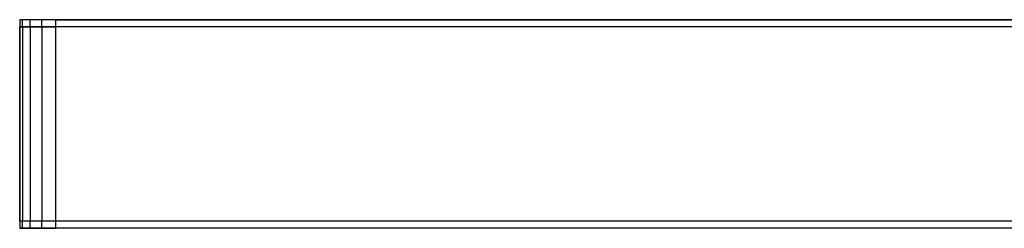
# Model space of a CAD drawing. Extents: x -14.1 to 25.9, y -14 to -1.3.
# Tile 1 of 34: x -14.1 to -0.5, y -14 to -11.1. Entities that reach past the tile are written whole.
import ezdxf

# ---------------------------------------------------------------- set-up
doc = ezdxf.new("R2010")
doc.units = 0
doc.header["$LTSCALE"] = 2.54
doc.layers.get('0').update_dxf_attribs({"color": 13, "linetype": 'CONTINUOUS'})

# ---------------------------------------------------------------- blocks, each defined once
blk = doc.blocks.new('GRUPUJ_6')
at = {"color": 0}
for p, q in [((18, 2.9, 4.99), (0, 2.9, 4.99)), ((0, 2.9, 4.99), (0, 0, 4.99)), ((0, 2.9, 4.29), (0, 2.8, 4.29)), ((0.038, 2.9, 4.099), (0, 2.9, 4.29)), ((0, 2.9, 4.99), (0, 0, 4.99)), ((0, 2.9, 4.29), (0, 2.9, 4.99)), ((0, 2.9, 4.29), (0, 2.8, 4.29)), ((18, 2.9, 4.99), (0, 2.9, 4.99)), ((0.038, 2.9, 4.099), (0, 2.9, 4.29)), ((0, 2.9, 4.29), (0, 2.9, 4.99)), ((0.038, 2.8, 4.099), (0.038, 2.9, 4.099)), ((0.038, 2.8, 4.099), (0.038, 2.9, 4.099)), ((0.146, 2.9, 3.937), (0.038, 2.9, 4.099)), ((0.146, 2.9, 3.937), (0.038, 2.9, 4.099)), ((0.146, 2.8, 3.937), (0.146, 2.9, 3.937)), ((0.309, 2.9, 3.828), (0.146, 2.9, 3.937)), ((0.146, 2.8, 3.937), (0.146, 2.9, 3.937)), ((0.309, 2.9, 3.828), (0.146, 2.9, 3.937)), ((0.309, 2.8, 3.828), (0.309, 2.9, 3.828)), ((0.309, 2.8, 3.828), (0.309, 2.9, 3.828)), ((0.5, 2.9, 3.79), (0.309, 2.9, 3.828)), ((0.5, 2.9, 3.79), (0.309, 2.9, 3.828)), ((0.5, 2.8, 3.79), (0.5, 2.9, 3.79)), ((0.5, 2.9, 3.79), (17.992, 2.9, 3.791)), ((0.5, 2.8, 3.79), (0.5, 2.9, 3.79)), ((0.5, 2.9, 3.79), (17.992, 2.9, 3.791)), ((0, 2.8, 4.29), (0.038, 2.8, 4.099)), ((0, 2.8, 4.29), (0, 0.1, 4.29)), ((0, 0.1, 4.89), (0, 2.8, 4.89)), ((0, 2.8, 4.89), (0, 2.8, 4.29)), ((0, 2.8, 4.29), (0, 0.1, 4.29)), ((0, 2.8, 4.29), (0.038, 2.8, 4.099)), ((40, 2.8, 4.89), (0, 2.8, 4.89)), ((0, 2.8, 4.89), (0, 2.8, 4.29)), ((0, 2.8, 4.29), (0.038, 2.8, 4.099)), ((0, 0.1, 4.89), (0, 2.8, 4.89)), ((40, 2.8, 4.89), (0, 2.8, 4.89)), ((0, 2.8, 4.89), (0, 2.8, 4.29)), ((0, 0.1, 4.89), (0, 2.8, 4.89)), ((0.038, 2.8, 4.099), (0.038, 0.1, 4.099)), ((0.038, 2.8, 4.099), (0.146, 2.8, 3.937)), ((0.038, 2.8, 4.099), (0.146, 2.8, 3.937)), ((0.038, 2.8, 4.099), (0.038, 0.1, 4.099)), ((0.038, 2.8, 4.099), (0.146, 2.8, 3.937)), ((0.146, 2.8, 3.937), (0.309, 2.8, 3.828)), ((0.146, 2.8, 3.937), (0.309, 2.8, 3.828)), ((0.146, 2.8, 3.937), (0.146, 0.1, 3.937)), ((0.146, 2.8, 3.937), (0.309, 2.8, 3.828)), ((0.146, 2.8, 3.937), (0.146, 0.1, 3.937)), ((0.309, 2.8, 3.828), (0.5, 2.8, 3.79)), ((0.309, 2.8, 3.828), (0.309, 0.1, 3.828)), ((0.309, 2.8, 3.828), (0.5, 2.8, 3.79)), ((0.309, 2.8, 3.828), (0.5, 2.8, 3.79)), ((0.309, 2.8, 3.828), (0.309, 0.1, 3.828)), ((0.5, 0.1, 3.79), (0.5, 2.8, 3.79)), ((39.5, 2.8, 3.79), (0.5, 2.8, 3.79)), ((0.5, 0.1, 3.79), (0.5, 2.8, 3.79)), ((39.5, 2.8, 3.79), (0.5, 2.8, 3.79)), ((39.5, 2.8, 3.79), (0.5, 2.8, 3.79)), ((0.038, 0.1, 4.099), (0, 0.1, 4.29)), ((0, 0.1, 4.29), (0, 0, 4.29)), ((0.038, 0.1, 4.099), (0, 0.1, 4.29)), ((0, 0.1, 4.29), (0, 0.1, 4.89)), ((40, 0.1, 4.89), (0, 0.1, 4.89)), ((0, 0.1, 4.29), (0, 0.1, 4.89)), ((0, 0.1, 4.29), (0, 0, 4.29)), ((0.038, 0.1, 4.099), (0, 0.1, 4.29)), ((0, 0.1, 4.29), (0, 0.1, 4.89)), ((40, 0.1, 4.89), (0, 0.1, 4.89)), ((40, 0, 4.99), (0, 0, 4.99)), ((0, 0, 4.29), (0.038, 0, 4.099)), ((40, 0, 4.99), (0, 0, 4.99)), ((0, 0, 4.99), (0, 0, 4.29)), ((0, 0, 4.29), (0.038, 0, 4.099)), ((0, 0, 4.99), (0, 0, 4.29)), ((0.038, 0, 4.099), (0.038, 0.1, 4.099)), ((0.146, 0.1, 3.937), (0.038, 0.1, 4.099)), ((0.038, 0, 4.099), (0.038, 0.1, 4.099)), ((0.146, 0.1, 3.937), (0.038, 0.1, 4.099)), ((0.146, 0.1, 3.937), (0.038, 0.1, 4.099)), ((0.038, 0, 4.099), (0.146, 0, 3.937)), ((0.038, 0, 4.099), (0.146, 0, 3.937)), ((0.146, 0, 3.937), (0.146, 0.1, 3.937)), ((0.146, 0, 3.937), (0.146, 0.1, 3.937)), ((0.309, 0.1, 3.828), (0.146, 0.1, 3.937)), ((0.309, 0.1, 3.828), (0.146, 0.1, 3.937)), ((0.309, 0.1, 3.828), (0.146, 0.1, 3.937)), ((0.146, 0, 3.937), (0.309, 0, 3.828)), ((0.146, 0, 3.937), (0.309, 0, 3.828)), ((0.5, 0.1, 3.79), (0.309, 0.1, 3.828)), ((0.309, 0, 3.828), (0.309, 0.1, 3.828)), ((0.5, 0.1, 3.79), (0.309, 0.1, 3.828)), ((0.309, 0, 3.828), (0.309, 0.1, 3.828)), ((0.5, 0.1, 3.79), (0.309, 0.1, 3.828)), ((0.309, 0, 3.828), (0.5, 0, 3.79)), ((0.309, 0, 3.828), (0.5, 0, 3.79)), ((39.5, 0.1, 3.79), (0.5, 0.1, 3.79)), ((0.5, 0, 3.79), (0.5, 0.1, 3.79)), ((39.5, 0.1, 3.79), (0.5, 0.1, 3.79)), ((0.5, 0, 3.79), (0.5, 0.1, 3.79)), ((39.5, 0.1, 3.79), (0.5, 0.1, 3.79)), ((39.5, 0, 3.79), (0.5, 0, 3.79)), ((39.5, 0, 3.79), (0.5, 0, 3.79))]:
    blk.add_line(p, q, dxfattribs=at)

msp = doc.modelspace()

# ---------------------------------------------------------------- block references
at = {"color": 0}
msp.add_blockref('GRUPUJ_6', (-14.142, -14.02, -0.15), dxfattribs=at)

doc.saveas('drawing.dxf')
